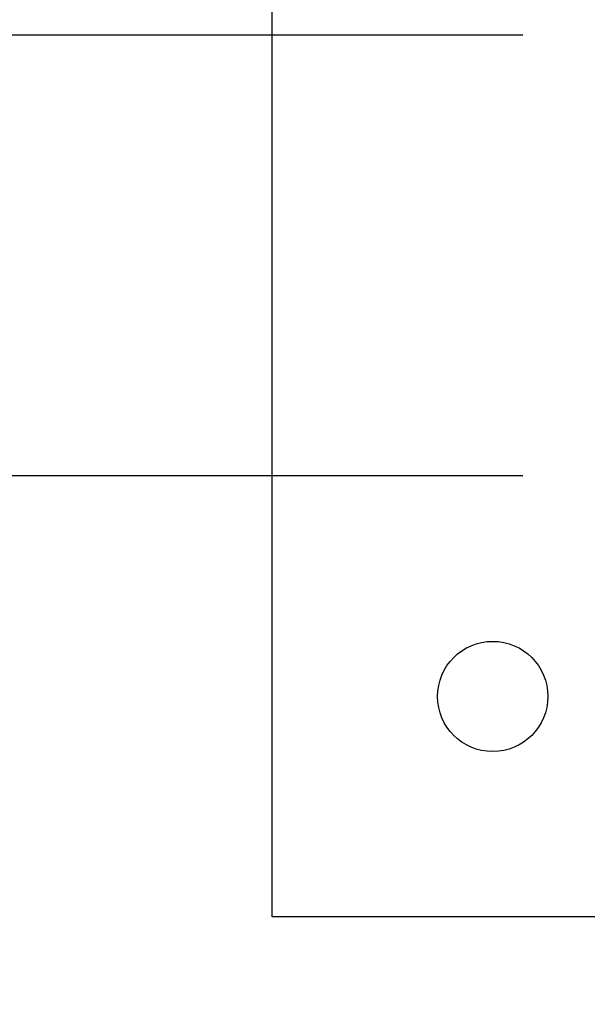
# Model space of a CAD drawing. Header units: inches. Extents: x 0.2 to 10.8, y 0.2 to 8.2.
# Tile 12 of 62: x 2.967 to 3.101, y 6.619 to 6.852. Entities that reach past the tile are written whole.
import ezdxf

# ---------------------------------------------------------------- set-up
doc = ezdxf.new("R2010")
doc.units = ezdxf.units.IN
doc.header["$MEASUREMENT"] = 0
doc.layers.add('DIMENSIONS', color=140, linetype='Continuous', lineweight=25)
doc.styles.add('SLDTEXTSTYLE0', font='TXT', dxfattribs={"width": 0.7})
doc.dimstyles.new('SLDDIMSTYLE1', dxfattribs={"dimtxt": 0.084961, "dimasz": 0.13, "dimexe": 0, "dimexo": 0.0625, "dimgap": 0.02124, "dimtad": 0, "dimtih": 1, "dimtoh": 1, "dimlfac": 24, "dimrnd": 1e-09, "dimzin": 4, "dimdsep": 46, "dimtxsty": 'SLDTEXTSTYLE0', "dimsah": 1, "dimcen": 0.09, "dimadec": 0, "dimazin": 1, "dimtfac": 1, "dimtmove": 0, "dimatfit": 0, "dimfxl": 0, "dimfrac": 2, "dimtolj": 1, "dimtzin": 12, "dimarcsym": 0})

# ---------------------------------------------------------------- blocks, each defined once
blk = doc.blocks.new('_D_8')
at = {"layer": 'DIMENSIONS'}
for p, q in [((2.08849, 7.42575), (2.05996, 7.42575)), ((2.05996, 7.42575), (2.05996, 7.29072)), ((2.34096, 7.42575), (2.36949, 7.42575)), ((2.36949, 7.42575), (2.36949, 7.29072)), ((2.50589, 7.34627), (2.63279, 7.34627)), ((2.63279, 7.34627), (2.63279, 6.84841)), ((2.05996, 7.29072), (2.08849, 7.29072)), ((2.36949, 7.29072), (2.34096, 7.29072)), ((3.08565, 6.84841), (2.50779, 6.84841)), ((3.08565, 6.74424), (2.50779, 6.74424)), ((2.63279, 6.74424), (2.63279, 6.49424))]:
    blk.add_line(p, q, dxfattribs=at)
for points in [[(2.63279, 6.84841), (2.65279, 6.97841), (2.61279, 6.97841)], [(2.63279, 6.74424), (2.61279, 6.61424), (2.65279, 6.61424)]]:
    blk.add_solid(points, dxfattribs=at)
at = {"layer": 'DIMENSIONS', "char_height": 0.083333, "attachment_point": 1, "style": 'SLDTEXTSTYLE0'}
for s, insert in [('2.50', (2.08849, 7.55219)), ('63.5', (2.08849, 7.39814)), ('SQUARE', (1.98062, 7.24409))]:
    blk.add_mtext(s, dxfattribs=dict(at, insert=insert))

msp = doc.modelspace()

# ---------------------------------------------------------------- linework, layer by layer
for p, q in [((3.02649, 6.64007), (3.02649, 6.95257)), ((3.33899, 6.64007), (3.02649, 6.64007))]:
    msp.add_line(p, q)
msp.add_circle((3.07857, 6.69216), 0.01302)

# ---------------------------------------------------------------- dimensions: what is measured, and where the dimension line sits
at = {"layer": 'DIMENSIONS'}
dim = msp.add_linear_dim(base=(2.63279, 6.74424), p1=(3.13565, 6.84841), p2=(3.13565, 6.74424), angle=90, text='<>\\PSQUARE', dimstyle='SLDDIMSTYLE1', dxfattribs=at)
dim.commit()
dim.dimension.update_dxf_attribs({"geometry": '_D_8', "text_midpoint": (2.63279, 7.34627), "dimtype": 160})

doc.saveas('drawing.dxf')
